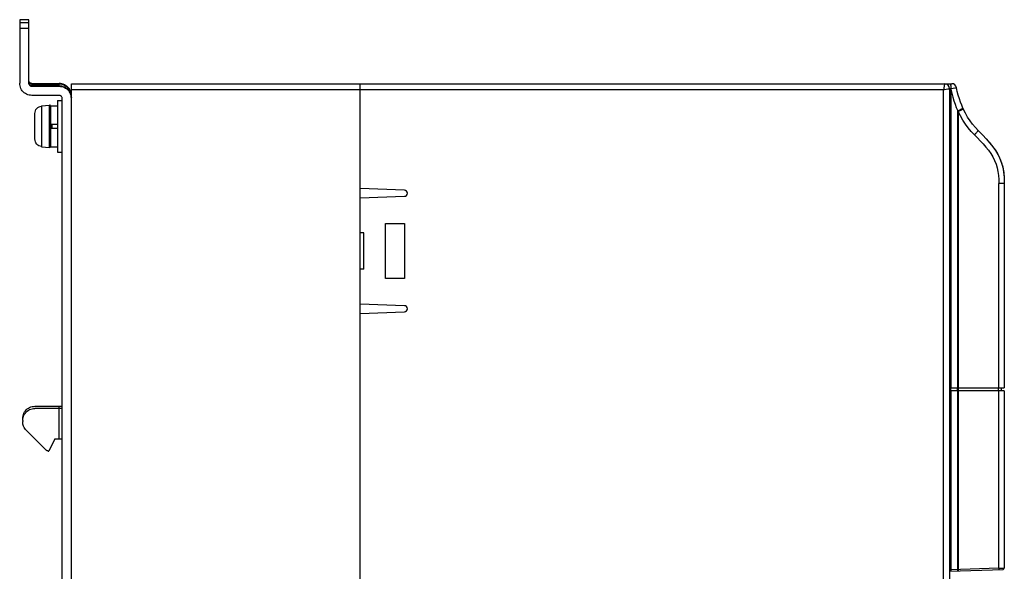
# Model space of a CAD drawing. Header units: millimetres. Extents: x 841 to 1588, y -90 to 564.
# Tile 38 of 39: x 1242 to 1404, y 258 to 349. Entities that reach past the tile are written whole.
import ezdxf

# ---------------------------------------------------------------- set-up
doc = ezdxf.new("R2010")
doc.units = ezdxf.units.MM
doc.header["$LTSCALE"] = 30.734
doc.layers.get('0').update_dxf_attribs({"linetype": 'CONTINUOUS'})

msp = doc.modelspace()

# ---------------------------------------------------------------- linework, layer by layer
for p, q in [((1241.86, 348.9), (1241.86, 338.45)), ((1243.36, 348.9), (1241.86, 348.9)), ((1241.86, 348.46), (1243.36, 348.46)), ((1243.36, 338.45), (1243.36, 348.9)), ((1243.36, 347.45), (1241.86, 347.45)), ((1243.38, 338.7), (1243.41, 338.63)), ((1243.45, 338.61), (1243.41, 338.68)), ((1243.41, 338.63), (1243.45, 338.56)), ((1243.5, 338.55), (1243.45, 338.61)), ((1243.38, 338.39), (1243.41, 338.32)), ((1243.45, 338.56), (1243.51, 338.5)), ((1243.78, 338.41), (1243.7, 338.43)), ((1243.86, 338.4), (1243.78, 338.41)), ((1243.86, 338.4), (1243.86, 338.36)), ((1243.86, 338.4), (1248.36, 338.4)), ((1243.86, 338.36), (1243.86, 338.31)), ((1248.36, 338.36), (1243.86, 338.36)), ((1243.86, 338.31), (1243.86, 338.05)), ((1243.86, 338.31), (1248.36, 338.31)), ((1243.86, 338.05), (1243.86, 338)), ((1248.36, 338.05), (1243.86, 338.05)), ((1243.86, 338), (1243.86, 337.95)), ((1243.86, 338), (1248.36, 338)), ((1248.36, 337.95), (1243.86, 337.95)), ((1244.32, 338.36), (1244.32, 338.31)), ((1244.32, 338.05), (1244.32, 338)), ((1248.36, 338.36), (1248.36, 338.4)), ((1248.36, 338.05), (1248.36, 338.31)), ((1248.36, 337.95), (1248.36, 338)), ((1250.36, 153.38), (1250.36, 338.38)), ((1250.36, 338.38), (1297.86, 338.38)), ((1297.86, 337.38), (1250.36, 337.38)), ((1297.86, 321.14), (1297.86, 338.38)), ((1297.86, 153.38), (1297.86, 338.38)), ((1297.86, 338.38), (1395.2, 338.38)), ((1393.86, 337.38), (1297.86, 337.38)), ((1394.04, 338.29), (1393.86, 337.38)), ((1393.86, 337.38), (1393.99, 337.41)), ((1393.86, 173.61), (1393.86, 337.38)), ((1393.99, 337.41), (1394.57, 337.52)), ((1394.57, 337.52), (1394.72, 337.56)), ((1394.85, 337.58), (1394.86, 337.58)), ((1394.86, 337.58), (1394.86, 173.61)), ((1395.05, 337.47), (1394.86, 337.47)), ((1394.91, 337.59), (1394.97, 337.59)), ((1394.97, 337.59), (1395.05, 337.59)), ((1395.05, 337.47), (1395.05, 337.59)), ((1395.05, 337.47), (1395.05, 288.38)), ((1395.71, 337.7), (1395.86, 337.72)), ((1248.36, 336.45), (1243.86, 336.45)), ((1248.06, 335.64), (1248.06, 327.13)), ((1248.06, 335.64), (1248.86, 335.64)), ((1248.86, 162.48), (1248.86, 335.95)), ((1250.36, 331.17), (1250.36, 335.95)), ((1396.65, 335.37), (1396.46, 335.92)), ((1245.46, 334.75), (1246.74, 334.86)), ((1245.46, 334.75), (1245.46, 334.7)), ((1246.74, 327.9), (1246.74, 334.86)), ((1246.96, 327.99), (1246.96, 334.77)), ((1246.96, 334.77), (1248.06, 334.77)), ((1396.19, 333.94), (1396.53, 334.09)), ((1396.19, 288.38), (1396.19, 333.94)), ((1396.24, 333.88), (1396.19, 333.94)), ((1396.29, 333.82), (1396.24, 333.88)), ((1396.29, 333.82), (1396.29, 288.38)), ((1396.53, 334.09), (1396.72, 334.18)), ((1396.72, 334.18), (1396.89, 334.26)), ((1397.06, 334.34), (1397.06, 334.35)), ((1397.08, 334.31), (1397.06, 334.35)), ((1397.11, 334.24), (1397.08, 334.31)), ((1244.36, 329.3), (1244.36, 333.47)), ((1248.06, 331.68), (1246.96, 331.68)), ((1246.96, 331.08), (1248.06, 331.08)), ((1247.16, 331.68), (1247.16, 331.08)), ((1399.56, 330.68), (1400.27, 329.96)), ((1400.25, 329.97), (1400.91, 329.27)), ((1245.45, 328.22), (1245.45, 328.07)), ((1245.46, 328.07), (1245.46, 328.01)), ((1245.46, 328.01), (1246.74, 327.9)), ((1246.96, 327.99), (1248.06, 327.99)), ((1248.06, 327.13), (1248.86, 327.13)), ((1305.16, 320.88), (1297.86, 321.14)), ((1402.94, 288.38), (1402.94, 322)), ((1403.86, 322), (1402.94, 322)), ((1403.86, 322), (1403.86, 288.38)), ((1297.86, 319.63), (1305.16, 319.88)), ((1297.86, 313.88), (1297.86, 319.63)), ((1302.06, 306.38), (1302.06, 315.38)), ((1302.06, 315.38), (1305.16, 315.38)), ((1305.16, 315.38), (1305.16, 306.38)), ((1298.46, 313.88), (1297.86, 313.88)), ((1298.46, 307.88), (1298.46, 313.88)), ((1297.86, 302.14), (1297.86, 307.88)), ((1298.46, 307.88), (1297.86, 307.88)), ((1305.16, 306.38), (1302.06, 306.38)), ((1305.16, 301.88), (1297.86, 302.14)), ((1297.86, 300.63), (1305.16, 300.88)), ((1297.86, 239.38), (1297.86, 300.63)), ((1394.86, 288.38), (1403.86, 288.38)), ((1395.03, 288.38), (1395.03, 287.88)), ((1396.17, 287.88), (1396.17, 288.38)), ((1396.25, 288.38), (1396.25, 287.88)), ((1402.9, 287.88), (1402.9, 288.38)), ((1403.36, 288.38), (1403.36, 287.88)), ((1403.86, 287.88), (1394.86, 287.88)), ((1395.05, 287.88), (1395.05, 258.45)), ((1396.19, 258.49), (1396.19, 287.88)), ((1396.29, 287.88), (1396.29, 258.5)), ((1402.94, 258.73), (1402.94, 287.88)), ((1403.86, 287.88), (1403.86, 258.75)), ((1244.36, 285.35), (1248.85, 285.35)), ((1248.36, 285.01), (1248.36, 285.35)), ((1248.72, 285), (1244.36, 285)), ((1248.36, 280), (1248.36, 285)), ((1248.72, 285), (1248.72, 285)), ((1242.36, 283.18), (1242.36, 283.35)), ((1242.36, 283), (1242.36, 282.83)), ((1246.21, 278.15), (1242.94, 281.42)), ((1247.66, 280), (1246.66, 278)), ((1247.66, 280), (1248.71, 280)), ((1246.56, 278), (1246.66, 278)), ((1394.86, 258.25), (1403.66, 258.55)), ((1395.05, 258.45), (1394.87, 258.44)), ((1402.94, 258.73), (1395.05, 258.45)), ((1396.19, 258.45), (1396.19, 258.49)), ((1402.94, 258.73), (1403.86, 258.75))]:
    msp.add_line(p, q)
for points in [[(1243.41, 338.68), (1243.38, 338.75), (1243.36, 338.83), (1243.36, 338.86)], [(1243.38, 338.65), (1243.37, 338.69), (1243.36, 338.73)], [(1243.42, 338.58), (1243.4, 338.61), (1243.38, 338.65)], [(1243.86, 336.45), (1243.63, 336.47), (1243.41, 336.51), (1243.19, 336.57), (1242.99, 336.65), (1242.79, 336.76), (1242.61, 336.89), (1242.44, 337.04), (1242.29, 337.21), (1242.16, 337.39), (1242.06, 337.58), (1241.97, 337.79), (1241.91, 338.01), (1241.87, 338.23), (1241.86, 338.45)], [(1243.86, 338), (1243.82, 338), (1243.78, 338.01), (1243.75, 338.01), (1243.71, 338.02), (1243.67, 338.03), (1243.64, 338.05), (1243.6, 338.07), (1243.57, 338.09), (1243.54, 338.11), (1243.51, 338.14), (1243.49, 338.17), (1243.46, 338.2), (1243.44, 338.23), (1243.42, 338.26), (1243.4, 338.3), (1243.38, 338.34), (1243.37, 338.38), (1243.36, 338.42), (1243.36, 338.46)], [(1243.36, 338.45), (1243.36, 338.38), (1243.38, 338.3), (1243.41, 338.23), (1243.45, 338.16), (1243.5, 338.1), (1243.56, 338.05), (1243.63, 338.01), (1243.7, 337.98), (1243.78, 337.96), (1243.86, 337.95)], [(1243.41, 338.32), (1243.45, 338.25), (1243.51, 338.19), (1243.57, 338.14), (1243.64, 338.1), (1243.71, 338.07)], [(1243.54, 338.43), (1243.51, 338.45), (1243.49, 338.48), (1243.46, 338.51), (1243.44, 338.54), (1243.42, 338.58)], [(1243.7, 338.43), (1243.63, 338.46), (1243.56, 338.5), (1243.5, 338.55)], [(1243.51, 338.5), (1243.57, 338.45), (1243.64, 338.41), (1243.71, 338.38)], [(1243.86, 338.31), (1243.82, 338.31), (1243.78, 338.32), (1243.75, 338.33), (1243.71, 338.34), (1243.67, 338.35), (1243.64, 338.36), (1243.6, 338.38), (1243.57, 338.4), (1243.54, 338.43)], [(1243.71, 338.38), (1243.79, 338.36), (1243.86, 338.36)], [(1243.71, 338.07), (1243.79, 338.05), (1243.86, 338.05)], [(1250.36, 336.31), (1250.34, 336.63), (1250.31, 336.85), (1250.24, 337.07), (1250.16, 337.27), (1250.05, 337.47), (1249.92, 337.65), (1249.77, 337.82), (1249.6, 337.97), (1249.42, 338.1), (1249.23, 338.21), (1249.02, 338.29), (1248.8, 338.35), (1248.58, 338.39), (1248.36, 338.4)], [(1248.36, 338.36), (1248.58, 338.35), (1248.8, 338.31), (1249.02, 338.25), (1249.23, 338.16), (1249.42, 338.05), (1249.6, 337.92), (1249.77, 337.77), (1249.92, 337.61), (1250.05, 337.43), (1250.16, 337.23), (1250.24, 337.02), (1250.31, 336.81), (1250.34, 336.59)], [(1250.34, 336.54), (1250.31, 336.76), (1250.24, 336.98), (1250.16, 337.18), (1250.05, 337.38), (1249.92, 337.56), (1249.77, 337.73), (1249.6, 337.88), (1249.42, 338), (1249.23, 338.11), (1249.02, 338.2), (1248.8, 338.26), (1248.58, 338.3), (1248.36, 338.31)], [(1248.36, 338.05), (1248.58, 338.03), (1248.8, 338), (1249.02, 337.93), (1249.23, 337.85), (1249.42, 337.74), (1249.6, 337.61), (1249.77, 337.46), (1249.92, 337.29), (1250.05, 337.11), (1250.16, 336.92), (1250.24, 336.71), (1250.31, 336.49), (1250.34, 336.27), (1250.36, 336.05)], [(1250.36, 335.95), (1250.34, 336.23), (1250.31, 336.45), (1250.24, 336.66), (1250.16, 336.87), (1250.05, 337.07), (1249.92, 337.25), (1249.77, 337.41), (1249.6, 337.56), (1249.42, 337.69), (1249.23, 337.8), (1249.02, 337.89), (1248.8, 337.95), (1248.58, 337.99), (1248.36, 338)], [(1248.36, 337.95), (1248.58, 337.94), (1248.8, 337.9), (1249.02, 337.84), (1249.23, 337.76), (1249.42, 337.65), (1249.6, 337.52), (1249.77, 337.37), (1249.92, 337.2), (1250.05, 337.02), (1250.16, 336.82), (1250.24, 336.62), (1250.31, 336.4), (1250.34, 336.18)], [(1394.06, 338.38), (1394.06, 338.38), (1394.05, 338.37), (1394.05, 338.34), (1394.04, 338.29)], [(1394.72, 337.56), (1394.78, 337.57), (1394.85, 337.58)], [(1394.86, 337.58), (1394.86, 337.58), (1394.87, 337.58), (1394.89, 337.59), (1394.91, 337.59)], [(1395, 338.38), (1395.01, 338.38), (1395.01, 338.36), (1395.02, 338.32), (1395.02, 338.28), (1395.03, 338.22), (1395.03, 338.15), (1395.04, 338.07), (1395.04, 337.99), (1395.04, 337.89), (1395.04, 337.79), (1395.05, 337.69), (1395.05, 337.59)], [(1395.05, 337.59), (1395.17, 337.61), (1395.71, 337.7)], [(1395.05, 337.47), (1395.2, 336.82), (1395.37, 336.19), (1395.55, 335.59), (1395.75, 335.02), (1395.96, 334.47), (1396.19, 333.94)], [(1395.86, 337.72), (1395.91, 337.73), (1395.95, 337.74), (1395.97, 337.75), (1395.98, 337.75)], [(1396.46, 335.92), (1396.28, 336.5), (1396.12, 337.11), (1395.98, 337.75)], [(1248.86, 335.95), (1248.85, 336.03), (1248.83, 336.11), (1248.8, 336.18), (1248.76, 336.25), (1248.71, 336.31), (1248.65, 336.36), (1248.58, 336.4), (1248.51, 336.43), (1248.44, 336.45), (1248.36, 336.45)], [(1397.06, 334.35), (1396.85, 334.84), (1396.65, 335.37)], [(1244.36, 333.47), (1244.38, 333.71), (1244.44, 333.92), (1244.54, 334.13), (1244.68, 334.31), (1244.85, 334.47), (1245.04, 334.58), (1245.24, 334.66), (1245.46, 334.7)], [(1245.45, 334.7), (1245.45, 334.54), (1245.45, 328.22)], [(1396.29, 333.82), (1396.4, 333.87), (1396.51, 333.92), (1396.61, 333.97), (1396.71, 334.02), (1396.79, 334.06), (1396.87, 334.1), (1396.94, 334.14), (1397, 334.17), (1397.05, 334.2), (1397.09, 334.22), (1397.11, 334.23), (1397.11, 334.24)], [(1398.94, 329.98), (1398.41, 330.53), (1397.93, 331.12), (1397.48, 331.73), (1397.06, 332.38), (1396.66, 333.08), (1396.29, 333.82)], [(1396.89, 334.26), (1396.95, 334.29), (1397, 334.31), (1397.03, 334.33), (1397.06, 334.34)], [(1399.56, 330.68), (1399.09, 331.18), (1398.64, 331.71), (1398.22, 332.29), (1397.82, 332.9), (1397.45, 333.55), (1397.11, 334.24)], [(1398.94, 329.98), (1399.02, 330.07), (1399.11, 330.15), (1399.19, 330.24), (1399.27, 330.32), (1399.33, 330.39), (1399.39, 330.46), (1399.45, 330.52), (1399.49, 330.57), (1399.52, 330.62), (1399.55, 330.65), (1399.56, 330.67), (1399.56, 330.68)], [(1245.46, 328.07), (1245.24, 328.11), (1245.03, 328.19), (1244.84, 328.3), (1244.68, 328.46), (1244.54, 328.64), (1244.44, 328.84), (1244.38, 329.06), (1244.36, 329.3)], [(1398.94, 329.98), (1399.43, 329.48), (1399.9, 328.98), (1400.37, 328.47), (1400.81, 327.96), (1401.23, 327.44), (1401.62, 326.9), (1401.96, 326.34), (1402.26, 325.77), (1402.5, 325.17), (1402.68, 324.55), (1402.81, 323.93), (1402.89, 323.29), (1402.94, 322.65), (1402.94, 322)], [(1400.86, 329.33), (1401.48, 328.61), (1401.98, 327.98), (1402.41, 327.38), (1402.78, 326.77), (1403.13, 326.09), (1403.41, 325.37), (1403.62, 324.6), (1403.76, 323.79), (1403.83, 322.92), (1403.86, 322)], [(1401.41, 328.69), (1401.91, 328.08), (1402.33, 327.49), (1402.72, 326.89), (1403.07, 326.22), (1403.36, 325.49), (1403.59, 324.71), (1403.75, 323.87), (1403.83, 322.96), (1403.83, 322.94)], [(1242.36, 283.35), (1242.37, 283.58), (1242.41, 283.8), (1242.47, 284.01), (1242.56, 284.22), (1242.66, 284.42), (1242.79, 284.6), (1242.94, 284.77), (1243.11, 284.91), (1243.29, 285.04), (1243.49, 285.15), (1243.69, 285.24), (1243.91, 285.3), (1244.13, 285.34), (1244.36, 285.35)], [(1248.72, 285.36), (1248.73, 285.36), (1248.74, 285.36), (1248.75, 285.37), (1248.77, 285.37), (1248.78, 285.38), (1248.79, 285.4), (1248.8, 285.41), (1248.81, 285.43), (1248.82, 285.45)], [(1248.82, 285.45), (1248.82, 285.47), (1248.83, 285.49), (1248.84, 285.52), (1248.84, 285.55)], [(1248.82, 285.09), (1248.82, 285.11), (1248.83, 285.13), (1248.84, 285.16), (1248.84, 285.19), (1248.85, 285.23), (1248.85, 285.26), (1248.85, 285.3), (1248.85, 285.35), (1248.85, 285.39), (1248.86, 285.44), (1248.86, 285.5), (1248.86, 285.55)], [(1242.36, 283), (1242.37, 283.23), (1242.41, 283.45), (1242.47, 283.67), (1242.56, 283.87), (1242.66, 284.07), (1242.79, 284.25), (1242.94, 284.42), (1243.11, 284.57), (1243.29, 284.7), (1243.49, 284.8), (1243.69, 284.89), (1243.91, 284.95), (1244.13, 284.99), (1244.36, 285)], [(1248.72, 285), (1248.73, 285), (1248.74, 285.01), (1248.75, 285.01), (1248.77, 285.02), (1248.78, 285.03), (1248.79, 285.04), (1248.8, 285.05), (1248.81, 285.07), (1248.82, 285.09)], [(1242.94, 281.42), (1242.81, 281.56), (1242.69, 281.72), (1242.59, 281.89), (1242.51, 282.07), (1242.44, 282.25), (1242.4, 282.44), (1242.37, 282.63), (1242.36, 282.83)], [(1248.71, 280), (1248.8, 280), (1248.83, 280), (1248.85, 280), (1248.86, 280)], [(1246.56, 278), (1246.5, 278.01), (1246.43, 278.02), (1246.37, 278.04), (1246.31, 278.07), (1246.26, 278.11), (1246.21, 278.15)], [(1395.05, 258.45), (1395.05, 258.42), (1395.05, 258.38), (1395.05, 258.34), (1395.05, 258.31), (1395.05, 258.29), (1395.05, 258.27), (1395.05, 258.26), (1395.05, 258.25)], [(1396.19, 258.29), (1396.19, 258.3), (1396.19, 258.31), (1396.19, 258.33), (1396.19, 258.35), (1396.19, 258.38), (1396.19, 258.42), (1396.19, 258.45)], [(1396.29, 258.5), (1396.29, 258.46), (1396.29, 258.42), (1396.29, 258.39), (1396.29, 258.36), (1396.29, 258.33), (1396.29, 258.31), (1396.28, 258.3), (1396.28, 258.3)], [(1402.94, 258.73), (1402.94, 258.69), (1402.95, 258.65), (1402.94, 258.62), (1402.94, 258.59), (1402.94, 258.56), (1402.94, 258.54), (1402.94, 258.53), (1402.93, 258.53)]]:
    msp.add_lwpolyline(points)
for centre, radius, start, end in [((1394.06, 337.58), 0.8, 0, 90), ((1395.2, 337.58), 0.8, 11.8182, 90), ((1246.76, 334.67), 0.2, 15.8333, 95), ((1246.76, 328.1), 0.2, 265, 344.1667), ((1305.16, 320.38), 0.5, 270, 90), ((1305.16, 301.38), 0.5, 270, 90), ((1403.66, 258.75), 0.2, 272.01, 0.0015)]:
    msp.add_arc(centre, radius, start, end)

doc.saveas('drawing.dxf')
